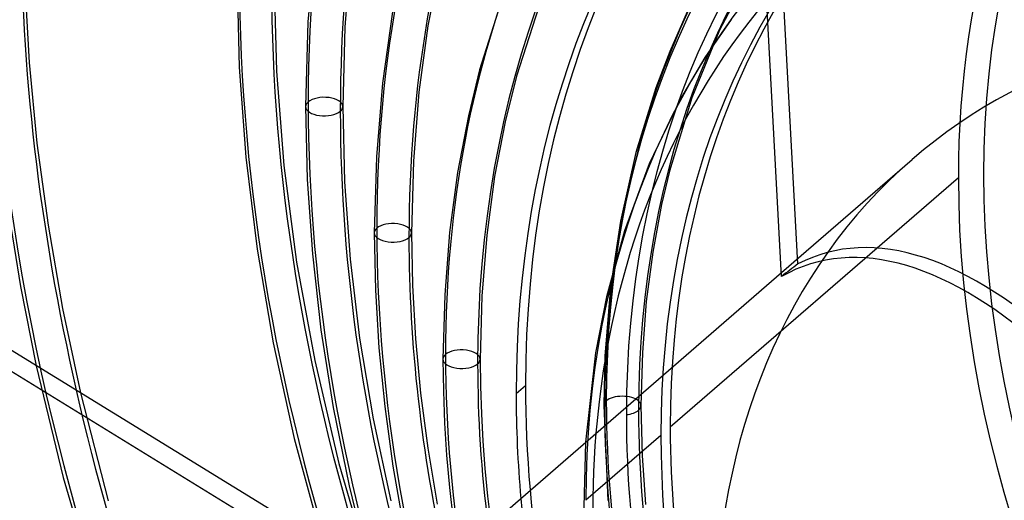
# Model space of a CAD drawing. Header units: millimetres. Extents: x -240 to 234, y -303 to 298.
# Tile 45 of 77: x -81 to -28, y 20 to 46. Entities that reach past the tile are written whole.
import ezdxf

# ---------------------------------------------------------------- set-up
doc = ezdxf.new("R2010")
doc.units = ezdxf.units.MM
doc.layers.add('MAIN-1', color=7, linetype='Continuous')
doc.layers.add('MAIN-2', color=7, linetype='Continuous')

msp = doc.modelspace()

# ---------------------------------------------------------------- linework, layer by layer
at = {"layer": 'MAIN-1'}
for p, q in [((-40.056, 31.734), (-41.475, 57.931)), ((-65.379, 49.969), (-65.748, 45.537)), ((-63.413, 49.413), (-63.746, 45.254)), ((-58.587, 48.735), (-59.24, 45.334)), ((-81.116, 47.606), (-80.869, 43.344)), ((-69.599, 47.796), (-69.483, 43.084)), ((-67.584, 47.796), (-67.454, 42.877)), ((-54.866, 47.884), (-56.44, 42.942)), ((-52.86, 47.486), (-54.443, 42.603)), ((-61.158, 46.078), (-61.702, 42.22)), ((-65.748, 45.537), (-65.874, 40.947)), ((-42.8, 45.679), (-44.213, 43.61)), ((-63.746, 45.254), (-63.859, 40.947)), ((-59.24, 45.334), (-59.73, 41.724)), ((-80.869, 43.344), (-80.446, 38.962)), ((-44.213, 43.61), (-45.535, 41.36)), ((-69.483, 43.084), (-69.122, 38.204)), ((-67.454, 42.877), (-67.051, 37.756)), ((-56.44, 42.942), (-57.044, 40.45)), ((-61.702, 42.22), (-62.035, 38.23)), ((-54.443, 42.603), (-55.053, 40.123)), ((-59.73, 41.724), (-60.031, 37.978)), ((-45.535, 41.36), (-47.235, 37.838)), ((-65.874, 40.947), (-65.784, 37.001)), ((-63.859, 40.947), (-63.76, 36.87)), ((-57.044, 40.45), (-57.628, 37.371)), ((-55.053, 40.123), (-55.622, 37.152)), ((-80.446, 38.962), (-79.845, 34.512)), ((-69.122, 38.204), (-68.508, 33.217)), ((-62.035, 38.23), (-62.149, 34.098)), ((-60.031, 37.978), (-60.134, 34.098)), ((-67.051, 37.756), (-66.363, 32.514)), ((-47.235, 37.838), (-48.574, 34.217)), ((-65.784, 37.001), (-65.508, 32.959)), ((-63.76, 36.87), (-63.458, 32.677)), ((-57.628, 37.371), (-58.064, 34.113)), ((-55.622, 37.152), (-56.053, 33.969)), ((-82.023, 35.455), (-81.334, 31.193)), ((-79.845, 34.512), (-79.061, 29.995)), ((-48.574, 34.217), (-49.562, 30.62)), ((-62.149, 34.098), (-62.087, 30.996)), ((-60.134, 34.098), (-60.08, 31.241)), ((-58.064, 34.113), (-58.332, 30.739)), ((-56.053, 33.969), (-56.318, 30.668)), ((-59.825, 14.211), (-90.869, 33.26)), ((-68.508, 33.217), (-67.636, 28.137)), ((-65.508, 32.959), (-65.041, 28.833)), ((-63.458, 32.677), (-62.945, 28.387)), ((-91.431, 32.471), (-60.67, 13.596)), ((-66.363, 32.514), (-65.383, 27.169)), ((-60.243, 14.468), (-40.067, 31.941)), ((-81.334, 31.193), (-80.483, 26.887)), ((-62.087, 30.996), (-61.9, 27.859)), ((-60.08, 31.241), (-59.916, 28.347)), ((-58.332, 30.739), (-58.424, 27.249)), ((-56.318, 30.668), (-56.409, 27.249)), ((-49.562, 30.62), (-50.151, 27.585)), ((-79.061, 29.995), (-78.09, 25.419)), ((-65.041, 28.833), (-64.378, 24.634)), ((-62.945, 28.387), (-62.215, 24.017)), ((-59.916, 28.347), (-59.641, 25.41)), ((-67.636, 28.137), (-66.487, 22.942)), ((-61.9, 27.859), (-61.585, 24.675)), ((-58.424, 27.249), (-58.401, 25.509)), ((-56.409, 27.249), (-56.392, 25.767)), ((-50.151, 27.585), (-50.689, 22.742)), ((-65.383, 27.169), (-64.065, 21.594)), ((-56.392, 25.767), (-56.343, 24.283)), ((-59.641, 25.41), (-59.252, 22.419)), ((-58.401, 25.509), (-58.336, 23.771)), ((-64.378, 24.634), (-63.515, 20.374)), ((-61.585, 24.675), (-61.14, 21.436)), ((-56.343, 24.283), (-56.261, 22.805)), ((-62.215, 24.017), (-61.259, 19.563)), ((-58.336, 23.771), (-58.227, 22.035)), ((-66.487, 22.942), (-64.972, 17.37)), ((-56.261, 22.805), (-56.147, 21.321)), ((-59.252, 22.419), (-58.745, 19.383)), ((-58.227, 22.035), (-58.075, 20.289)), ((-64.065, 21.594), (-62.37, 15.773)), ((-61.14, 21.436), (-60.561, 18.151)), ((-56.147, 21.321), (-56, 19.82)), ((-63.515, 20.374), (-62.369, 15.772)), ((-58.075, 20.289), (-57.877, 18.513)), ((-56, 19.82), (-55.819, 18.299))]:
    msp.add_line(p, q, dxfattribs=at)
for centre, major_axis, ratio, start_param, end_param in [((-0.5, -0.433), (139.441, -161.013), 0.75, 0.713724, 3.45689), ((-50, -43.301), (-132.567, 153.076), 0.75, -3.141592, -0.857072), ((-50, -43.301), (131.913, -152.32), 0.75, 0, 2.284521), ((-50, -43.301), (-132.567, 153.076), 0.75, 0, 2.284521), ((-50, -43.301), (131.913, -152.32), 0.75, -3.141592, -0.857072), ((19.244, 16.666), (62.922, -72.656), 0.75, -3.077029, -2.427868), ((14.244, 12.336), (56.327, -65.041), 0.75, -3.080321, -2.427868), ((9.244, 8.006), (49.731, -57.425), 0.75, -3.089284, -2.427868), ((8.367, 7.246), (-47.489, 54.835), 0.75, 0.068516, 0.713724), ((24.244, 20.996), (79.807, -92.153), 0.75, -2.427868, -2.188359), ((24.244, 20.996), (69.518, -80.272), 0.75, -2.427868, -2.093974), ((3.8, 3.291), (-40.898, 47.225), 0.75, 0.11419, 0.632834), ((-177.918, 115.325), (170.708, -121.549), 0.248604, -1.301917, -0.761875), ((-64.867, 40.947), (-1.008, 0), 0.5, -0.000094, 2.617994), ((-64.867, 40.947), (-1.008, 0), 0.5, 2.617994, 3.141499), ((19.244, 16.666), (62.922, -72.656), 0.75, -2.427868, -2.122465), ((-22.309, -19.32), (16.221, -51.72), 0.376055, 1.924012, 3.222868), ((-61.141, 34.098), (-1.008, 0), 0.5, -0.000094, 2.617994), ((-61.141, 34.098), (-1.008, 0), 0.5, 2.617994, 3.141499), ((14.244, 12.336), (56.327, -65.041), 0.75, -2.427868, -2.196268), ((-57.416, 27.249), (-1.008, 0), 0.5, -0.000094, 2.617994), ((-57.416, 27.249), (-1.008, 0), 0.5, 2.617994, 3.141499), ((9.244, 8.006), (49.731, -57.425), 0.75, -2.427868, -2.295789), ((8.367, 7.246), (-47.489, 54.835), 0.75, 0.713724, 0.803149)]:
    msp.add_ellipse(centre, major_axis=major_axis, ratio=ratio, start_param=start_param, end_param=end_param, dxfattribs=at)
at = {"layer": 'MAIN-2'}
for p, q in [((-39.168, 32.416), (-40.561, 58.134)), ((-41.616, 48.518), (-43.419, 45.093)), ((-45.18, 46.084), (-46.124, 43.932)), ((-43.419, 45.093), (-44.928, 41.417)), ((-46.124, 43.932), (-46.874, 41.959)), ((-46.874, 41.959), (-47.958, 38.453)), ((-44.928, 41.417), (-46.142, 37.437)), ((-47.958, 38.453), (-48.8, 34.729)), ((-40.067, 31.941), (-32.978, 38.08)), ((-46.142, 37.437), (-46.566, 35.628)), ((-30.469, 37.086), (-46.097, 23.551)), ((-46.566, 35.628), (-47.043, 33.055)), ((-48.8, 34.729), (-49.336, 31.155)), ((-47.043, 33.055), (-47.394, 30.379)), ((-49.336, 31.155), (-49.637, 27.41)), ((-47.394, 30.379), (-47.61, 27.603)), ((-49.637, 27.41), (-49.698, 24.73)), ((-47.61, 27.603), (-47.683, 24.73)), ((-80.483, 26.887), (-79.025, 20.83)), ((-54.455, 25.381), (-53.95, 25.818)), ((-78.09, 25.419), (-76.593, 19.571)), ((-49.698, 24.73), (-49.479, 19.586)), ((-47.683, 24.73), (-47.62, 22.024)), ((-46.602, 23.114), (-50.669, 19.592)), ((-50.689, 22.742), (-50.797, 18.539)), ((-47.62, 22.024), (-47.437, 19.368)), ((-79.025, 20.83), (-77.21, 14.601))]:
    msp.add_line(p, q, dxfattribs=at)
for centre, major_axis, ratio, start_param, end_param in [((0, 0), (-138.787, 160.257), 0.75, -2.427868, 0.713724), ((19.244, 16.666), (-64.241, 74.18), 0.75, -0.01123, 0.713724), ((25, 21.651), (40.898, -47.225), 0.75, 2.284521, 5.426113), ((14.244, 12.336), (-57.646, 66.564), 0.75, 0.000066, 0.713724), ((24.5, 21.218), (41.553, -47.981), 0.75, 2.734313, 3.855317), ((9.244, 8.006), (-44.455, 51.332), 0.75, -1.553331, -0.160813), ((8.872, 7.683), (44.239, -51.082), 0.75, 1.585775, 2.983267), ((9.244, 8.006), (-51.05, 58.948), 0.75, 0.00459, 0.713724), ((4.3, 3.724), (41.553, -47.981), 0.75, 2.465822, 3.855317), ((8.872, 7.683), (47.489, -54.835), 0.75, -3.132558, -2.427868), ((24.244, 20.996), (-101.705, 117.438), 0.75, 0.713724, 1.460202), ((8.872, 7.683), (44.239, -51.082), 0.75, -3.126614, -2.427868), ((9.244, 8.006), (-44.455, 51.332), 0.75, 0.017465, 0.713724), ((8.872, 7.683), (-43.351, 50.058), 0.75, 0.016756, 0.713724), ((9.244, 8.006), (43.135, -49.809), 0.75, -3.121394, -2.427868), ((24.244, 20.996), (-91.416, 105.558), 0.75, 0.713724, 1.455819), ((8.367, 7.246), (-41.553, 47.981), 0.75, -0.000014, 0.713724), ((8.872, 7.683), (41.553, -47.981), 0.75, -3.120997, -2.427868), ((0, 0), (-138.787, 160.257), 0.75, 0.713724, 3.855317), ((-0.5, -0.433), (139.441, -161.013), 0.75, -2.427868, -0.315297), ((24.244, 20.996), (-81.126, 93.677), 0.75, 0.713724, 1.450323), ((24.244, 20.996), (-70.837, 81.796), 0.75, 0.713724, 1.443228), ((0, 0), (32.978, -38.08), 0.75, 2.467207, 3.141578), ((-5.75, -4.98), (-132.567, 153.076), 0.75, 0.713724, 2.284521), ((-177.356, 116.114), (-170.708, 121.549), 0.248604, 1.839676, 2.405729), ((-64.867, 40.947), (-1.008, 0), 0.5, -0.523599, -0.000094), ((-64.867, 40.947), (-1.008, 0), 0.5, 3.141499, 5.759587), ((19.244, 16.666), (-64.241, 74.18), 0.75, 0.713724, 1.438678), ((0, 0), (32.978, -38.08), 0.75, 3.141578, 3.855317), ((24.5, 21.218), (41.553, -47.981), 0.75, -2.427868, -0.857072), ((-21.691, -18.785), (16.221, -51.72), 0.376055, 1.910494, 3.208055), ((-61.141, 34.098), (-1.008, 0), 0.5, -0.523599, -0.000094), ((-61.141, 34.098), (-1.008, 0), 0.5, 3.141499, 5.759587), ((14.244, 12.336), (-57.646, 66.564), 0.75, 0.713724, 1.431683), ((11.053, 9.572), (76.782, 29.856), 0.542334, 2.057468, 2.072281), ((-57.416, 27.249), (-1.008, 0), 0.5, 3.141499, 5.759587), ((-57.416, 27.249), (-1.008, 0), 0.5, -0.523599, -0.000094), ((9.244, 8.006), (-51.05, 58.948), 0.75, 0.713724, 1.422859), ((8.872, 7.683), (47.489, -54.835), 0.75, -2.427868, -1.723179), ((24.244, 20.996), (79.807, -92.153), 0.75, -2.188359, -1.692077), ((-48.691, 24.73), (-1.008, 0), 0.5, 2.617994, 5.759587), ((-48.691, 24.73), (-1.008, 0), 0.5, -0.523599, 0.309582), ((8.872, 7.683), (44.239, -51.082), 0.75, -2.427868, -1.729122), ((9.244, 8.006), (-44.455, 51.332), 0.75, 0.713724, 1.409984), ((-48.691, 24.73), (-1.008, 0), 0.5, 1.784813, 2.617994), ((8.872, 7.683), (-43.351, 50.058), 0.75, 0.713724, 1.410692), ((9.244, 8.006), (43.135, -49.809), 0.75, -2.427868, -1.734342), ((8.872, 7.683), (41.553, -47.981), 0.75, -2.427868, -1.734739), ((3.8, 3.291), (-40.898, 47.225), 0.75, 0.632834, 2.284521), ((8.367, 7.246), (-41.553, 47.981), 0.75, 0.713724, 3.141578), ((8.367, 7.246), (-47.489, 54.835), 0.75, 0.803149, 3.05305)]:
    msp.add_ellipse(centre, major_axis=major_axis, ratio=ratio, start_param=start_param, end_param=end_param, dxfattribs=at)

doc.saveas('drawing.dxf')
